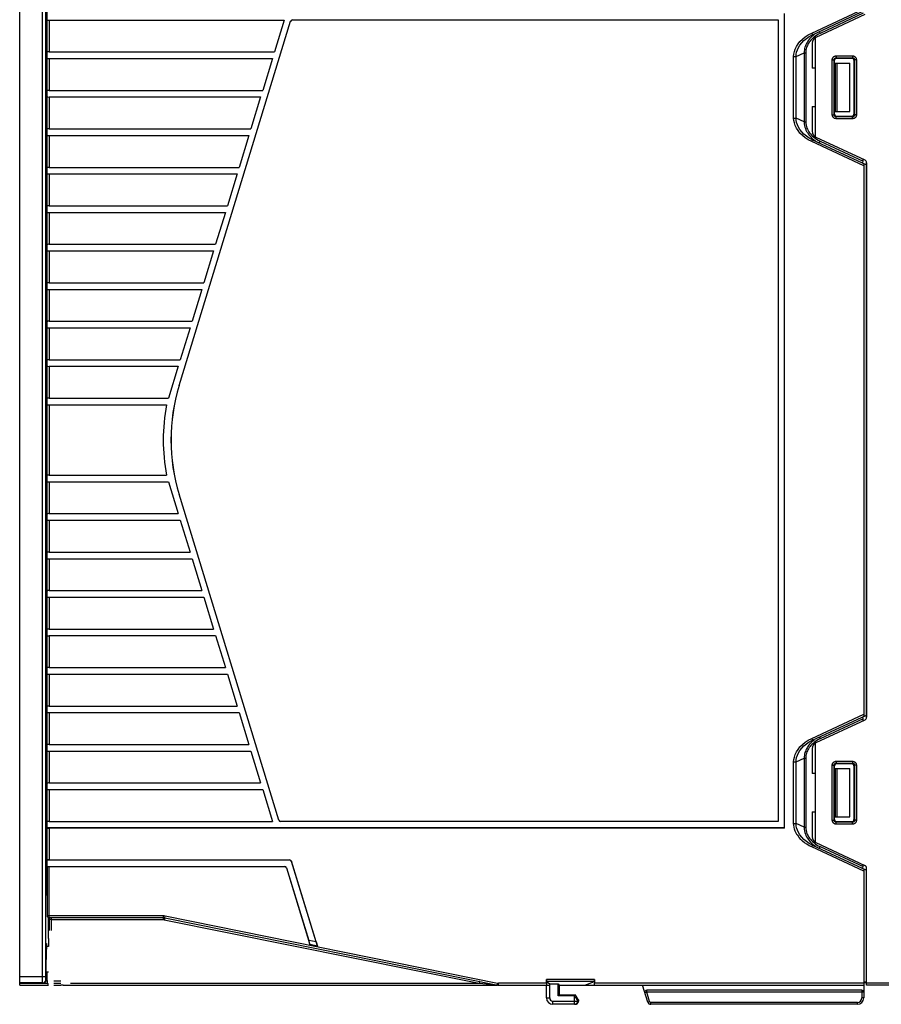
# Model space of a CAD drawing. Header units: millimetres. Extents: x 674 to 3111, y -226 to 595.
# Tile 40 of 47: x 2439 to 2574, y 190 to 343. Entities that reach past the tile are written whole.
import ezdxf

# ---------------------------------------------------------------- set-up
doc = ezdxf.new("R2010")
doc.units = ezdxf.units.MM
doc.header["$LTSCALE"] = 30.734
doc.layers.get('0').update_dxf_attribs({"linetype": 'CONTINUOUS'})
doc.layers.add('3_ALL_AXES', color=7, linetype='CONTINUOUS')

msp = doc.modelspace()

# ---------------------------------------------------------------- linework, layer by layer
at = {"linetype": 'Continuous'}
for p, q in [((2439.37, 192.99), (2439.37, 362.65)), ((2442.93, 193.91), (2442.93, 361.34)), ((2443.43, 193.95), (2443.43, 361.34)), ((2443.67, 211.15), (2443.67, 350.15)), ((2558.57, 217.15), (2558.57, 344.15)), ((2558.59, 217.14), (2558.59, 344.17)), ((2562.8, 341.11), (2570.92, 344.9)), ((2562.92, 340.84), (2571.32, 344.76)), ((2571.08, 343.98), (2563.45, 340.42)), ((2570.82, 344.19), (2564.1, 341.06)), ((2443.97, 343.14), (2443.97, 338.17)), ((2443.97, 343.14), (2480.59, 343.14)), ((2464.21, 286.13), (2481.58, 342.94)), ((2480.59, 343.14), (2479.07, 338.17)), ((2481.57, 342.94), (2481.58, 342.94)), ((2481.86, 343.15), (2481.86, 343.15)), ((2481.86, 343.15), (2557.56, 343.15)), ((2557.56, 343.15), (2557.57, 343.15)), ((2557.56, 343.15), (2557.56, 218.16)), ((2562.8, 341.11), (2562.92, 340.84)), ((2563.22, 340.89), (2563.01, 340.73)), ((2563.98, 341.33), (2564.1, 341.06)), ((2562.87, 339.52), (2562.87, 335.65)), ((2563.19, 340.5), (2563.01, 340.34)), ((2563.4, 340.65), (2563.19, 340.5)), ((2563.37, 340.38), (2563.37, 324.92)), ((2563.61, 340.79), (2563.4, 340.65)), ((2443.97, 338.17), (2479.07, 338.17)), ((2560.36, 337.46), (2561.63, 338.05)), ((2561.63, 338.05), (2561.63, 327.26)), ((2561.63, 338.05), (2561.87, 338.05)), ((2561.87, 338.05), (2561.87, 327.26)), ((2443.97, 337.14), (2443.97, 332.17)), ((2443.97, 337.14), (2478.76, 337.14)), ((2478.76, 337.14), (2477.24, 332.17)), ((2559.98, 327.85), (2559.98, 337.46)), ((2559.98, 337.46), (2560.36, 337.46)), ((2560.36, 327.85), (2560.36, 337.46)), ((2566.02, 328.35), (2566.02, 336.96)), ((2566.02, 336.96), (2566.32, 336.96)), ((2566.32, 328.35), (2566.32, 336.96)), ((2566.37, 336.86), (2566.32, 336.96)), ((2566.37, 328.45), (2566.37, 336.86)), ((2566.47, 336.4), (2566.47, 328.9)), ((2566.47, 336.4), (2568.77, 336.4)), ((2566.62, 337.56), (2566.62, 337.26)), ((2566.62, 337.56), (2569.17, 337.56)), ((2566.67, 337.16), (2566.62, 337.26)), ((2566.62, 337.26), (2569.17, 337.26)), ((2569.07, 337.16), (2566.67, 337.16)), ((2566.77, 328.9), (2566.77, 336.4)), ((2568.77, 328.9), (2568.77, 336.4)), ((2569.17, 337.26), (2569.07, 337.16)), ((2569.17, 337.56), (2569.17, 337.26)), ((2569.47, 336.96), (2569.37, 336.86)), ((2569.37, 336.86), (2569.37, 328.45)), ((2569.47, 336.96), (2569.47, 328.35)), ((2569.77, 336.96), (2569.47, 336.96)), ((2569.77, 336.96), (2569.77, 328.35)), ((2563.37, 335.65), (2562.87, 335.65)), ((2443.97, 332.17), (2477.24, 332.17)), ((2443.97, 331.14), (2443.97, 326.17)), ((2443.97, 331.14), (2476.92, 331.14)), ((2476.92, 331.14), (2475.4, 326.17)), ((2562.87, 329.65), (2562.87, 325.79)), ((2562.87, 329.65), (2563.37, 329.65)), ((2566.47, 328.9), (2568.77, 328.9)), ((2559.98, 327.85), (2560.36, 327.85)), ((2561.63, 327.26), (2560.36, 327.85)), ((2561.63, 327.26), (2561.87, 327.26)), ((2566.02, 328.35), (2566.32, 328.35)), ((2566.32, 328.35), (2566.37, 328.45)), ((2566.62, 328.05), (2566.67, 328.15)), ((2566.62, 327.75), (2566.62, 328.05)), ((2569.17, 328.05), (2566.62, 328.05)), ((2569.17, 327.75), (2566.62, 327.75)), ((2566.67, 328.15), (2569.07, 328.15)), ((2569.17, 328.05), (2569.07, 328.15)), ((2569.17, 327.75), (2569.17, 328.05)), ((2569.47, 328.35), (2569.37, 328.45)), ((2569.77, 328.35), (2569.47, 328.35)), ((2443.97, 326.17), (2475.4, 326.17)), ((2443.97, 325.14), (2443.97, 320.17)), ((2443.97, 325.14), (2475.09, 325.14)), ((2475.09, 325.14), (2473.57, 320.17)), ((2562.8, 324.2), (2562.92, 324.46)), ((2570.92, 320.41), (2562.8, 324.2)), ((2562.92, 324.46), (2571.32, 320.55)), ((2562.94, 325.03), (2563.13, 324.87)), ((2562.94, 324.64), (2563.16, 324.46)), ((2563.13, 324.87), (2563.34, 324.7)), ((2563.16, 324.46), (2563.41, 324.29)), ((2563.34, 324.7), (2563.57, 324.54)), ((2563.45, 324.88), (2571.08, 321.32)), ((2563.98, 323.97), (2564.1, 324.25)), ((2564.1, 324.25), (2570.82, 321.11)), ((2570.82, 321.11), (2570.82, 321.45)), ((2571.32, 234.22), (2571.32, 321.08)), ((2443.97, 320.17), (2473.57, 320.17)), ((2570.92, 320.74), (2570.92, 234.57)), ((2571.37, 320.87), (2571.37, 234.44)), ((2443.97, 319.14), (2443.97, 314.17)), ((2443.97, 319.14), (2473.25, 319.14)), ((2473.25, 319.14), (2471.73, 314.17)), ((2443.97, 314.17), (2471.73, 314.17)), ((2443.97, 313.14), (2443.97, 308.17)), ((2443.97, 313.14), (2471.42, 313.14)), ((2471.42, 313.14), (2469.9, 308.17)), ((2571.32, 311.35), (2571.37, 311.35)), ((2571.32, 310.25), (2571.37, 310.25)), ((2571.32, 308.75), (2571.37, 308.75)), ((2443.97, 308.17), (2469.9, 308.17)), ((2443.97, 307.14), (2443.97, 302.17)), ((2443.97, 307.14), (2469.58, 307.14)), ((2469.58, 307.14), (2468.07, 302.17)), ((2571.32, 307.65), (2571.37, 307.65)), ((2571.32, 302.55), (2571.37, 302.55)), ((2443.97, 302.17), (2468.07, 302.17)), ((2443.97, 301.14), (2443.97, 296.17)), ((2443.97, 301.14), (2467.75, 301.14)), ((2467.75, 301.14), (2466.23, 296.17)), ((2443.97, 296.17), (2466.23, 296.17)), ((2443.97, 295.14), (2443.97, 290.17)), ((2443.97, 295.14), (2465.92, 295.14)), ((2465.92, 295.14), (2464.4, 290.17)), ((2443.97, 290.17), (2464.4, 290.17)), ((2443.97, 289.14), (2443.97, 284.17)), ((2443.97, 289.14), (2464.08, 289.14)), ((2464.08, 289.14), (2462.56, 284.17)), ((2464.21, 286.13), (2464.21, 286.13)), ((2443.97, 284.17), (2462.56, 284.17)), ((2443.97, 283.14), (2443.97, 272.17)), ((2443.97, 283.14), (2462.25, 283.14)), ((2443.97, 272.17), (2462.25, 272.17)), ((2443.97, 271.14), (2443.97, 266.17)), ((2443.97, 271.14), (2462.56, 271.14)), ((2462.56, 271.14), (2464.08, 266.17)), ((2479.75, 218.37), (2464.21, 269.18)), ((2464.21, 269.18), (2464.21, 269.18)), ((2443.97, 266.17), (2464.08, 266.17)), ((2443.97, 265.14), (2443.97, 260.17)), ((2443.97, 265.14), (2464.4, 265.14)), ((2464.4, 265.14), (2465.92, 260.17)), ((2443.97, 260.17), (2465.92, 260.17)), ((2443.97, 259.14), (2443.97, 254.17)), ((2443.97, 259.14), (2466.23, 259.14)), ((2466.23, 259.14), (2467.75, 254.17)), ((2443.97, 254.17), (2467.75, 254.17)), ((2443.97, 253.14), (2443.97, 248.17)), ((2443.97, 253.14), (2468.07, 253.14)), ((2468.07, 253.14), (2469.59, 248.17)), ((2571.32, 249.76), (2571.37, 249.76)), ((2443.97, 248.17), (2469.59, 248.17)), ((2443.97, 247.14), (2443.97, 242.17)), ((2443.97, 247.14), (2469.9, 247.14)), ((2469.9, 247.14), (2471.42, 242.17)), ((2571.32, 243.35), (2571.37, 243.35)), ((2443.97, 242.17), (2471.42, 242.17)), ((2443.97, 241.14), (2443.97, 236.17)), ((2443.97, 241.14), (2471.74, 241.14)), ((2471.74, 241.14), (2473.26, 236.17)), ((2571.32, 242.25), (2571.37, 242.25)), ((2571.32, 240.75), (2571.37, 240.75)), ((2571.32, 239.65), (2571.37, 239.65)), ((2443.97, 236.17), (2473.26, 236.17)), ((2443.97, 235.14), (2443.97, 230.17)), ((2443.97, 235.14), (2473.57, 235.14)), ((2473.57, 235.14), (2475.09, 230.17)), ((2562.8, 231.11), (2570.92, 234.9)), ((2562.93, 230.84), (2571.32, 234.76)), ((2571.08, 233.98), (2563.45, 230.42)), ((2570.82, 234.19), (2564.1, 231.06)), ((2570.82, 233.86), (2570.82, 234.19)), ((2562.8, 231.11), (2562.93, 230.84)), ((2563.22, 230.89), (2563.01, 230.73)), ((2563.19, 230.5), (2563.01, 230.34)), ((2563.4, 230.65), (2563.19, 230.5)), ((2563.37, 230.38), (2563.37, 214.92)), ((2563.61, 230.79), (2563.4, 230.65)), ((2563.98, 231.33), (2564.1, 231.06)), ((2443.97, 230.17), (2475.09, 230.17)), ((2443.97, 229.14), (2443.97, 224.17)), ((2443.97, 229.14), (2475.41, 229.14)), ((2475.41, 229.14), (2476.92, 224.17)), ((2562.87, 229.52), (2562.87, 225.65)), ((2559.98, 227.46), (2560.36, 227.46)), ((2559.98, 217.85), (2559.98, 227.46)), ((2560.36, 227.46), (2561.63, 228.05)), ((2560.36, 217.85), (2560.36, 227.46)), ((2561.63, 228.05), (2561.87, 228.05)), ((2561.63, 228.05), (2561.63, 217.26)), ((2561.87, 228.05), (2561.87, 217.26)), ((2566.62, 227.56), (2569.17, 227.56)), ((2566.62, 227.56), (2566.62, 227.26)), ((2566.62, 227.26), (2569.17, 227.26)), ((2566.67, 227.16), (2566.62, 227.26)), ((2569.17, 227.26), (2569.07, 227.16)), ((2569.17, 227.56), (2569.17, 227.26)), ((2566.02, 226.96), (2566.32, 226.96)), ((2566.02, 218.35), (2566.02, 226.96)), ((2566.37, 226.86), (2566.32, 226.96)), ((2566.32, 218.35), (2566.32, 226.96)), ((2566.37, 218.45), (2566.37, 226.86)), ((2566.47, 226.4), (2568.77, 226.4)), ((2566.47, 226.4), (2566.47, 218.9)), ((2569.07, 227.16), (2566.67, 227.16)), ((2566.77, 218.9), (2566.77, 226.4)), ((2568.77, 218.9), (2568.77, 226.4)), ((2569.47, 226.96), (2569.37, 226.86)), ((2569.37, 226.86), (2569.37, 218.45)), ((2569.77, 226.96), (2569.47, 226.96)), ((2569.47, 226.96), (2569.47, 218.35)), ((2569.77, 226.96), (2569.77, 218.35)), ((2443.97, 224.17), (2476.92, 224.17)), ((2563.37, 225.65), (2562.87, 225.65)), ((2443.97, 223.14), (2443.97, 218.17)), ((2443.97, 223.14), (2477.24, 223.14)), ((2477.24, 223.14), (2478.76, 218.17)), ((2562.87, 219.65), (2563.37, 219.65)), ((2562.87, 219.65), (2562.87, 215.79)), ((2443.97, 218.17), (2478.76, 218.17)), ((2479.74, 218.37), (2479.75, 218.37)), ((2480.03, 218.15), (2480.03, 218.16)), ((2557.56, 218.16), (2480.03, 218.16)), ((2557.56, 218.16), (2557.57, 218.15)), ((2566.02, 218.35), (2566.32, 218.35)), ((2566.32, 218.35), (2566.37, 218.45)), ((2566.47, 218.9), (2568.77, 218.9)), ((2566.62, 218.05), (2566.67, 218.15)), ((2569.17, 218.05), (2566.62, 218.05)), ((2566.62, 217.75), (2566.62, 218.05)), ((2566.67, 218.15), (2569.07, 218.15)), ((2569.17, 218.05), (2569.07, 218.15)), ((2569.17, 217.75), (2569.17, 218.05)), ((2569.47, 218.35), (2569.37, 218.45)), ((2569.77, 218.35), (2569.47, 218.35)), ((2558.57, 217.15), (2443.67, 217.15)), ((2443.97, 217.14), (2443.97, 212.17)), ((2558.59, 217.14), (2443.97, 217.14)), ((2558.59, 217.14), (2558.57, 217.15)), ((2559.98, 217.85), (2560.36, 217.85)), ((2561.63, 217.26), (2560.36, 217.85)), ((2561.63, 217.26), (2561.87, 217.26)), ((2569.17, 217.75), (2566.62, 217.75)), ((2560.62, 216.05), (2560.56, 216.05)), ((2560.85, 215.65), (2560.62, 216.05)), ((2562.94, 215.03), (2563.13, 214.87)), ((2562.8, 214.2), (2562.93, 214.46)), ((2570.92, 210.41), (2562.8, 214.2)), ((2562.93, 214.46), (2571.32, 210.55)), ((2562.94, 214.64), (2563.16, 214.46)), ((2563.13, 214.87), (2563.34, 214.7)), ((2563.16, 214.46), (2563.41, 214.29)), ((2563.34, 214.7), (2563.57, 214.54)), ((2563.45, 214.88), (2571.08, 211.32)), ((2563.98, 213.97), (2564.1, 214.25)), ((2564.1, 214.25), (2570.82, 211.12)), ((2481.42, 212.15), (2443.67, 212.15)), ((2443.97, 212.17), (2481.42, 212.17)), ((2481.42, 212.17), (2481.42, 212.15)), ((2481.72, 211.95), (2481.71, 211.94)), ((2485.55, 199.39), (2481.71, 211.94)), ((2485.76, 198.74), (2481.72, 211.95)), ((2443.65, 211.55), (2443.65, 211.63)), ((2443.65, 211.46), (2443.65, 211.55)), ((2443.67, 211.15), (2443.67, 203.45)), ((2443.67, 211.15), (2480.68, 211.15)), ((2443.97, 203.15), (2443.97, 211.14)), ((2443.97, 211.14), (2480.68, 211.14)), ((2480.68, 211.15), (2480.68, 211.14)), ((2480.95, 210.94), (2484.61, 198.97)), ((2480.97, 210.94), (2480.95, 210.94)), ((2480.97, 210.94), (2484.43, 199.62)), ((2570.82, 211.12), (2570.82, 211.45)), ((2570.92, 210.74), (2570.92, 190.65)), ((2571.32, 193.05), (2571.32, 211.08)), ((2571.37, 192.65), (2571.37, 210.87)), ((2443.63, 207.64), (2443.63, 210.27)), ((2443.67, 210.27), (2443.63, 210.27)), ((2443.67, 207.64), (2443.63, 207.64)), ((2571.32, 207.55), (2571.37, 207.55)), ((2461.77, 203.45), (2443.67, 203.45)), ((2443.86, 199.93), (2443.84, 203.19)), ((2443.96, 202.95), (2443.96, 202.88)), ((2443.96, 202.88), (2443.97, 201.15)), ((2461.77, 203.15), (2443.97, 203.15)), ((2444.26, 202.87), (2444.27, 201.15)), ((2444.26, 202.87), (2461.77, 202.87)), ((2461.77, 202.87), (2461.77, 203.45)), ((2461.92, 202.93), (2461.91, 202.85)), ((2461.91, 202.85), (2511, 192.94)), ((2461.94, 202.99), (2461.92, 202.93)), ((2461.97, 203.13), (2462.03, 203.43)), ((2461.97, 203.13), (2513.87, 192.65)), ((2462.03, 203.43), (2513.83, 192.97)), ((2443.87, 200.02), (2443.86, 200)), ((2443.86, 199.93), (2443.86, 199.79)), ((2443.87, 199.62), (2443.86, 199.59)), ((2485.55, 199.39), (2484.43, 199.62)), ((2484.61, 198.97), (2484.43, 199.62)), ((2485.76, 198.74), (2484.61, 198.97)), ((2485.55, 199.39), (2485.76, 198.74)), ((2443.51, 193.45), (2443.51, 196.65)), ((2571.37, 195.25), (2571.32, 195.25)), ((2439.37, 193.99), (2443.43, 193.99)), ((2442.93, 193.53), (2442.93, 193.65)), ((2443.43, 193.76), (2443.43, 193.82)), ((2443.51, 193.45), (2443.44, 193.49)), ((2443.64, 193.38), (2443.64, 194.65)), ((2528.97, 193.53), (2521.47, 193.53)), ((2521.47, 192.95), (2521.47, 193.53)), ((2528.97, 193.53), (2528.97, 192.95)), ((2571.37, 194.25), (2571.32, 194.25)), ((2442.94, 192.99), (2439.37, 192.99)), ((2439.37, 192.65), (2439.37, 192.96)), ((2439.37, 192.96), (2442.99, 192.96)), ((2439.38, 192.89), (2439.37, 192.88)), ((2443.65, 192.88), (2439.37, 192.88)), ((2439.37, 192.65), (2443.87, 192.65)), ((2442.99, 192.96), (2442.94, 192.99)), ((2443.64, 193.38), (2443.51, 193.38)), ((2443.87, 192.76), (2443.65, 192.88)), ((2444.67, 192.94), (2445.77, 192.94)), ((2444.67, 192.65), (2445.77, 192.65)), ((2446.14, 192.65), (2513.77, 192.65)), ((2447.28, 192.94), (2511, 192.94)), ((2511, 192.94), (2513.71, 192.67)), ((2513.83, 192.97), (2513.77, 192.67)), ((2513.87, 192.65), (2513.87, 192.65)), ((2513.92, 192.65), (2521.97, 192.65)), ((2521.47, 192.95), (2513.97, 192.95)), ((2513.97, 192.65), (2513.97, 192.95)), ((2521.47, 190.65), (2521.47, 192.65)), ((2528.94, 193.23), (2521.48, 193.23)), ((2521.48, 193.23), (2521.97, 192.86)), ((2521.97, 192.86), (2523.31, 192.86)), ((2521.97, 190.65), (2521.97, 192.86)), ((2523.31, 192.86), (2523.47, 192.65)), ((2523.31, 191), (2523.31, 192.86)), ((2523.47, 192.65), (2570.92, 192.65)), ((2523.47, 192.65), (2523.47, 191.15)), ((2527.47, 192.65), (2528.94, 193.23)), ((2570.92, 192.95), (2528.97, 192.95)), ((2537.26, 190.01), (2536.45, 192.65)), ((2570.92, 193.15), (2571.32, 193.15)), ((2570.92, 193.05), (2571.32, 193.05)), ((2577.96, 192.95), (2571.37, 192.95)), ((2577.97, 192.65), (2571.37, 192.65)), ((2521.47, 190.65), (2521.97, 190.65)), ((2523.47, 191.15), (2523.31, 191)), ((2525.81, 191), (2523.31, 191)), ((2523.47, 191.15), (2525.97, 191.15)), ((2525.81, 191), (2525.97, 191.15)), ((2525.83, 190.98), (2525.81, 191)), ((2525.83, 189.65), (2525.83, 190.98)), ((2536.82, 191.47), (2537.1, 191.55)), ((2570.62, 191.85), (2537.1, 191.85)), ((2537.1, 191.55), (2537.1, 191.85)), ((2570.92, 191.55), (2537.1, 191.55)), ((2537.55, 190.1), (2537.1, 191.55)), ((2570.62, 191.85), (2570.62, 190.65)), ((2570.92, 190.65), (2570.62, 190.65)), ((2522.47, 190.15), (2526.45, 190.15)), ((2522.47, 189.65), (2522.47, 190.15)), ((2525.95, 189.65), (2522.47, 189.65)), ((2526.33, 190.21), (2526.45, 190.34)), ((2526.33, 190.15), (2526.33, 190.21)), ((2526.45, 190.34), (2526.45, 190.35)), ((2526.45, 190.34), (2526.45, 190.15)), ((2537.26, 190.01), (2537.55, 190.1)), ((2569.92, 189.95), (2537.74, 189.95)), ((2537.74, 189.65), (2537.74, 189.95)), ((2569.92, 189.65), (2537.74, 189.65)), ((2569.92, 189.65), (2569.92, 189.95))]:
    msp.add_line(p, q, dxfattribs=at)
for points in [[(2559.98, 337.46), (2560.01, 337.83), (2560.1, 338.21), (2560.23, 338.61), (2560.42, 339.01), (2560.67, 339.41), (2560.98, 339.8), (2561.35, 340.18), (2561.78, 340.53), (2562.27, 340.84), (2562.8, 341.11)], [(2564.1, 341.06), (2563.85, 340.93), (2563.61, 340.79)], [(2560.36, 337.46), (2560.39, 337.8), (2560.46, 338.15), (2560.58, 338.51), (2560.75, 338.88), (2560.98, 339.24), (2561.26, 339.6), (2561.59, 339.95), (2561.98, 340.27), (2562.42, 340.58), (2562.92, 340.84)], [(2563.01, 340.73), (2562.81, 340.56), (2562.64, 340.38), (2562.47, 340.2), (2562.33, 340.02), (2562.2, 339.84), (2562.08, 339.65), (2561.98, 339.47), (2561.89, 339.29), (2561.82, 339.1), (2561.75, 338.92), (2561.7, 338.72), (2561.66, 338.51), (2561.64, 338.29), (2561.63, 338.05)], [(2562.55, 339.85), (2562.42, 339.68), (2562.31, 339.51), (2562.22, 339.34), (2562.13, 339.17), (2562.06, 339.01), (2562, 338.84), (2561.95, 338.66), (2561.91, 338.47), (2561.88, 338.26), (2561.87, 338.05)], [(2563.01, 340.34), (2562.84, 340.18), (2562.69, 340.02), (2562.55, 339.85)], [(2566.02, 336.96), (2566.02, 336.99), (2566.02, 337.03), (2566.03, 337.08), (2566.04, 337.12), (2566.06, 337.16), (2566.07, 337.21), (2566.1, 337.26), (2566.13, 337.3), (2566.16, 337.35), (2566.2, 337.39), (2566.25, 337.43), (2566.29, 337.46), (2566.34, 337.49), (2566.4, 337.51), (2566.45, 337.53), (2566.51, 337.55), (2566.56, 337.55), (2566.62, 337.56)], [(2566.32, 336.96), (2566.32, 336.98), (2566.32, 337), (2566.32, 337.02), (2566.33, 337.04), (2566.34, 337.06), (2566.35, 337.08), (2566.36, 337.11), (2566.37, 337.13), (2566.39, 337.15), (2566.41, 337.17), (2566.43, 337.19), (2566.46, 337.21), (2566.48, 337.22), (2566.51, 337.24), (2566.53, 337.25), (2566.56, 337.25), (2566.59, 337.26), (2566.62, 337.26)], [(2569.17, 337.56), (2569.21, 337.55), (2569.25, 337.55), (2569.29, 337.54), (2569.33, 337.54), (2569.36, 337.53), (2569.4, 337.51), (2569.44, 337.49), (2569.48, 337.47), (2569.51, 337.45), (2569.55, 337.42), (2569.59, 337.39), (2569.62, 337.36), (2569.65, 337.31), (2569.68, 337.27), (2569.71, 337.22), (2569.73, 337.17), (2569.75, 337.12), (2569.76, 337.06), (2569.77, 337.01), (2569.77, 336.96)], [(2569.17, 337.26), (2569.19, 337.26), (2569.21, 337.25), (2569.23, 337.25), (2569.25, 337.25), (2569.27, 337.24), (2569.29, 337.23), (2569.31, 337.23), (2569.32, 337.22), (2569.34, 337.2), (2569.36, 337.19), (2569.38, 337.18), (2569.4, 337.16), (2569.41, 337.14), (2569.43, 337.11), (2569.44, 337.09), (2569.45, 337.06), (2569.46, 337.04), (2569.47, 337.01), (2569.47, 336.98), (2569.47, 336.96)], [(2562.8, 324.2), (2562.27, 324.47), (2561.78, 324.78), (2561.35, 325.13), (2560.98, 325.51), (2560.67, 325.9), (2560.42, 326.3), (2560.23, 326.7), (2560.1, 327.09), (2560.01, 327.48), (2559.98, 327.85)], [(2562.92, 324.46), (2562.42, 324.73), (2561.98, 325.03), (2561.59, 325.36), (2561.26, 325.71), (2560.98, 326.07), (2560.75, 326.43), (2560.58, 326.8), (2560.46, 327.16), (2560.39, 327.51), (2560.36, 327.85)], [(2561.63, 327.26), (2561.64, 326.98), (2561.68, 326.7), (2561.74, 326.45), (2561.82, 326.21), (2561.91, 325.98), (2562.01, 325.77), (2562.13, 325.58), (2562.25, 325.38), (2562.4, 325.2), (2562.56, 325.01), (2562.74, 324.82), (2562.94, 324.64)], [(2561.87, 327.26), (2561.89, 327), (2561.92, 326.76), (2561.98, 326.52), (2562.06, 326.3), (2562.15, 326.1), (2562.25, 325.91), (2562.36, 325.73), (2562.48, 325.55), (2562.62, 325.38)], [(2566.62, 327.75), (2566.58, 327.75), (2566.54, 327.76), (2566.5, 327.76), (2566.46, 327.77), (2566.43, 327.78), (2566.39, 327.8), (2566.35, 327.81), (2566.32, 327.83), (2566.28, 327.86), (2566.24, 327.88), (2566.21, 327.92), (2566.17, 327.95), (2566.14, 327.99), (2566.11, 328.04), (2566.08, 328.09), (2566.06, 328.14), (2566.04, 328.19), (2566.03, 328.24), (2566.02, 328.3), (2566.02, 328.35)], [(2566.62, 328.05), (2566.6, 328.05), (2566.58, 328.05), (2566.56, 328.06), (2566.54, 328.06), (2566.52, 328.07), (2566.5, 328.07), (2566.49, 328.08), (2566.47, 328.09), (2566.45, 328.1), (2566.43, 328.12), (2566.41, 328.13), (2566.39, 328.15), (2566.38, 328.17), (2566.36, 328.19), (2566.35, 328.22), (2566.34, 328.24), (2566.33, 328.27), (2566.32, 328.3), (2566.32, 328.32), (2566.32, 328.35)], [(2569.47, 328.35), (2569.47, 328.33), (2569.47, 328.31), (2569.47, 328.29), (2569.46, 328.27), (2569.46, 328.25), (2569.45, 328.24), (2569.44, 328.22), (2569.43, 328.2), (2569.42, 328.18), (2569.41, 328.16), (2569.39, 328.14), (2569.37, 328.13), (2569.35, 328.11), (2569.33, 328.09), (2569.31, 328.08), (2569.28, 328.07), (2569.25, 328.06), (2569.23, 328.06), (2569.2, 328.05), (2569.17, 328.05)], [(2569.77, 328.35), (2569.77, 328.31), (2569.77, 328.27), (2569.76, 328.23), (2569.75, 328.2), (2569.74, 328.16), (2569.73, 328.12), (2569.71, 328.09), (2569.69, 328.05), (2569.67, 328.01), (2569.64, 327.97), (2569.61, 327.94), (2569.57, 327.9), (2569.53, 327.87), (2569.49, 327.84), (2569.44, 327.81), (2569.39, 327.79), (2569.33, 327.77), (2569.28, 327.76), (2569.23, 327.75), (2569.17, 327.75)], [(2562.62, 325.38), (2562.77, 325.2), (2562.94, 325.03)], [(2563.57, 324.54), (2563.83, 324.39), (2564.1, 324.25)], [(2559.98, 227.46), (2560.01, 227.83), (2560.1, 228.21), (2560.23, 228.61), (2560.42, 229.01), (2560.67, 229.41), (2560.98, 229.8), (2561.35, 230.18), (2561.79, 230.53), (2562.27, 230.84), (2562.8, 231.11)], [(2560.36, 227.46), (2560.39, 227.8), (2560.46, 228.15), (2560.58, 228.51), (2560.75, 228.88), (2560.98, 229.24), (2561.26, 229.6), (2561.59, 229.95), (2561.98, 230.27), (2562.43, 230.58), (2562.93, 230.84)], [(2563.01, 230.73), (2562.81, 230.56), (2562.64, 230.38), (2562.47, 230.2), (2562.33, 230.02), (2562.2, 229.84), (2562.08, 229.65), (2561.98, 229.47), (2561.89, 229.29), (2561.82, 229.1), (2561.75, 228.92), (2561.7, 228.72), (2561.66, 228.51), (2561.64, 228.29), (2561.63, 228.05)], [(2563.01, 230.34), (2562.84, 230.18), (2562.69, 230.02), (2562.55, 229.85)], [(2564.1, 231.06), (2563.85, 230.93), (2563.61, 230.79)], [(2562.55, 229.85), (2562.42, 229.68), (2562.31, 229.51), (2562.22, 229.34), (2562.13, 229.17), (2562.06, 229.01), (2562, 228.84), (2561.95, 228.66), (2561.91, 228.47), (2561.88, 228.26), (2561.87, 228.05)], [(2566.02, 226.96), (2566.02, 226.99), (2566.02, 227.03), (2566.03, 227.08), (2566.04, 227.12), (2566.06, 227.16), (2566.07, 227.21), (2566.1, 227.26), (2566.13, 227.3), (2566.16, 227.35), (2566.2, 227.39), (2566.25, 227.43), (2566.29, 227.46), (2566.34, 227.49), (2566.4, 227.51), (2566.45, 227.53), (2566.51, 227.55), (2566.56, 227.55), (2566.62, 227.56)], [(2566.32, 226.96), (2566.32, 226.98), (2566.32, 227), (2566.32, 227.02), (2566.33, 227.04), (2566.34, 227.06), (2566.35, 227.08), (2566.36, 227.11), (2566.37, 227.13), (2566.39, 227.15), (2566.41, 227.17), (2566.43, 227.19), (2566.46, 227.21), (2566.48, 227.22), (2566.51, 227.24), (2566.53, 227.25), (2566.56, 227.25), (2566.59, 227.26), (2566.62, 227.26)], [(2569.17, 227.56), (2569.21, 227.55), (2569.25, 227.55), (2569.29, 227.54), (2569.33, 227.54), (2569.36, 227.53), (2569.4, 227.51), (2569.44, 227.49), (2569.48, 227.47), (2569.51, 227.45), (2569.55, 227.42), (2569.59, 227.39), (2569.62, 227.36), (2569.65, 227.31), (2569.68, 227.27), (2569.71, 227.22), (2569.73, 227.17), (2569.75, 227.12), (2569.76, 227.06), (2569.77, 227.01), (2569.77, 226.96)], [(2569.17, 227.26), (2569.19, 227.26), (2569.21, 227.25), (2569.23, 227.25), (2569.25, 227.25), (2569.27, 227.24), (2569.29, 227.23), (2569.31, 227.23), (2569.32, 227.22), (2569.34, 227.2), (2569.36, 227.19), (2569.38, 227.18), (2569.4, 227.16), (2569.41, 227.14), (2569.43, 227.11), (2569.44, 227.09), (2569.45, 227.06), (2569.46, 227.04), (2569.47, 227.01), (2569.47, 226.98), (2569.47, 226.96)], [(2566.62, 217.75), (2566.58, 217.75), (2566.54, 217.76), (2566.5, 217.76), (2566.46, 217.77), (2566.43, 217.78), (2566.39, 217.8), (2566.35, 217.81), (2566.32, 217.83), (2566.28, 217.86), (2566.24, 217.88), (2566.21, 217.92), (2566.17, 217.95), (2566.14, 217.99), (2566.11, 218.04), (2566.08, 218.09), (2566.06, 218.14), (2566.04, 218.19), (2566.03, 218.24), (2566.02, 218.3), (2566.02, 218.35)], [(2566.62, 218.05), (2566.6, 218.05), (2566.58, 218.05), (2566.56, 218.06), (2566.54, 218.06), (2566.52, 218.07), (2566.5, 218.07), (2566.49, 218.08), (2566.47, 218.09), (2566.45, 218.1), (2566.43, 218.12), (2566.41, 218.13), (2566.39, 218.15), (2566.38, 218.17), (2566.36, 218.19), (2566.35, 218.22), (2566.34, 218.24), (2566.33, 218.27), (2566.32, 218.3), (2566.32, 218.32), (2566.32, 218.35)], [(2569.47, 218.35), (2569.47, 218.33), (2569.47, 218.31), (2569.47, 218.29), (2569.46, 218.27), (2569.46, 218.25), (2569.45, 218.24), (2569.44, 218.22), (2569.43, 218.2), (2569.42, 218.18), (2569.41, 218.16), (2569.39, 218.14), (2569.37, 218.13), (2569.35, 218.11), (2569.33, 218.09), (2569.31, 218.08), (2569.28, 218.07), (2569.25, 218.06), (2569.23, 218.06), (2569.2, 218.05), (2569.17, 218.05)], [(2569.77, 218.35), (2569.77, 218.31), (2569.77, 218.27), (2569.76, 218.23), (2569.75, 218.2), (2569.74, 218.16), (2569.73, 218.12), (2569.71, 218.09), (2569.69, 218.05), (2569.67, 218.01), (2569.64, 217.97), (2569.61, 217.94), (2569.57, 217.9), (2569.53, 217.87), (2569.49, 217.84), (2569.44, 217.81), (2569.39, 217.79), (2569.33, 217.77), (2569.28, 217.76), (2569.23, 217.75), (2569.17, 217.75)], [(2560.56, 216.05), (2560.39, 216.36), (2560.24, 216.67), (2560.13, 216.97), (2560.05, 217.27), (2560, 217.57), (2559.98, 217.85)], [(2562.93, 214.46), (2562.43, 214.73), (2561.98, 215.03), (2561.59, 215.36), (2561.26, 215.71), (2560.98, 216.07), (2560.75, 216.43), (2560.58, 216.8), (2560.46, 217.16), (2560.39, 217.51), (2560.36, 217.85)], [(2561.63, 217.26), (2561.64, 216.98), (2561.68, 216.7), (2561.74, 216.45), (2561.82, 216.21), (2561.91, 215.98), (2562.01, 215.77), (2562.13, 215.58), (2562.26, 215.38), (2562.4, 215.19), (2562.56, 215.01), (2562.74, 214.82), (2562.94, 214.64)], [(2561.87, 217.26), (2561.89, 217), (2561.92, 216.76), (2561.98, 216.52), (2562.06, 216.3), (2562.15, 216.1), (2562.25, 215.91), (2562.36, 215.73), (2562.48, 215.55), (2562.62, 215.38)], [(2562.8, 214.2), (2562.41, 214.39), (2562.04, 214.61), (2561.7, 214.84), (2561.39, 215.1), (2561.1, 215.37), (2560.85, 215.65)], [(2562.62, 215.38), (2562.77, 215.2), (2562.94, 215.03)], [(2563.57, 214.54), (2563.83, 214.39), (2564.1, 214.25)], [(2443.63, 210.62), (2443.63, 210.77), (2443.63, 210.9), (2443.64, 211.01), (2443.64, 211.11), (2443.64, 211.2), (2443.64, 211.28), (2443.64, 211.34), (2443.65, 211.4), (2443.65, 211.46)], [(2443.63, 210.27), (2443.63, 210.45), (2443.63, 210.62)], [(2443.63, 207.08), (2443.63, 207.15), (2443.63, 207.21), (2443.63, 207.28), (2443.63, 207.35), (2443.63, 207.43), (2443.63, 207.5), (2443.63, 207.57), (2443.63, 207.64)], [(2443.65, 206.64), (2443.65, 206.64), (2443.65, 206.65), (2443.65, 206.66), (2443.65, 206.68), (2443.65, 206.7), (2443.64, 206.72), (2443.64, 206.75), (2443.64, 206.78), (2443.64, 206.82), (2443.64, 206.86), (2443.64, 206.91), (2443.64, 206.96), (2443.63, 207.02), (2443.63, 207.08)], [(2443.76, 203.24), (2443.71, 203.31), (2443.68, 203.38), (2443.67, 203.45)], [(2443.97, 203.15), (2443.9, 203.16), (2443.82, 203.19), (2443.76, 203.24)], [(2443.96, 203.16), (2443.96, 203.1), (2443.96, 203.05), (2443.96, 203), (2443.96, 202.95)], [(2444.26, 202.87), (2444.18, 202.87), (2444.11, 202.87), (2444.05, 202.87), (2444, 202.87), (2443.97, 202.88), (2443.96, 202.88)], [(2444.25, 203.15), (2444.25, 203.15), (2444.25, 203.15), (2444.25, 203.15), (2444.25, 203.15), (2444.25, 203.15), (2444.25, 203.14), (2444.25, 203.14), (2444.25, 203.13), (2444.25, 203.13), (2444.25, 203.12), (2444.26, 203.11), (2444.26, 203.1), (2444.26, 203.09), (2444.26, 203.07), (2444.26, 203.06), (2444.26, 203.04), (2444.26, 203.01), (2444.26, 202.99), (2444.26, 202.96), (2444.26, 202.93), (2444.26, 202.9), (2444.26, 202.87)], [(2461.77, 202.87), (2461.79, 202.87), (2461.82, 202.87), (2461.84, 202.86), (2461.86, 202.86), (2461.89, 202.86), (2461.91, 202.85)], [(2461.97, 203.13), (2461.97, 203.12), (2461.96, 203.1), (2461.95, 203.05), (2461.94, 202.99)], [(2443.86, 199.79), (2443.86, 199.72), (2443.86, 199.65), (2443.87, 198.65)], [(2442.93, 193.65), (2442.93, 193.77), (2442.93, 193.84), (2442.93, 193.91)], [(2442.94, 192.99), (2442.94, 193), (2442.94, 193.02), (2442.94, 193.04), (2442.94, 193.08), (2442.94, 193.12), (2442.94, 193.17), (2442.93, 193.22), (2442.93, 193.27), (2442.93, 193.32), (2442.93, 193.37), (2442.93, 193.42), (2442.93, 193.48), (2442.93, 193.53)], [(2442.94, 192.99), (2443.07, 193.01), (2443.19, 193.06), (2443.3, 193.13), (2443.38, 193.24), (2443.43, 193.36), (2443.44, 193.49)], [(2443.43, 193.82), (2443.43, 193.88), (2443.43, 193.91), (2443.43, 193.95)], [(2443.44, 193.49), (2443.44, 193.49), (2443.44, 193.5), (2443.44, 193.52), (2443.44, 193.53), (2443.44, 193.55), (2443.44, 193.58), (2443.43, 193.6), (2443.43, 193.63), (2443.43, 193.65), (2443.43, 193.68), (2443.43, 193.71), (2443.43, 193.73), (2443.43, 193.76)], [(2439.45, 192.96), (2439.44, 192.95), (2439.4, 192.91), (2439.38, 192.89)], [(2442.99, 192.96), (2443.08, 192.97), (2443.16, 192.98), (2443.23, 193.01), (2443.3, 193.05), (2443.36, 193.1), (2443.41, 193.16), (2443.45, 193.23), (2443.48, 193.3), (2443.5, 193.38), (2443.51, 193.45)], [(2511.06, 193.22), (2511.05, 193.21), (2511.05, 193.18), (2511.04, 193.14), (2511.03, 193.08), (2511.01, 193.01), (2511, 192.94)], [(2526.45, 190.35), (2526.44, 190.37), (2526.41, 190.41), (2526.38, 190.46), (2526.35, 190.53), (2526.31, 190.59), (2526.26, 190.67), (2526.21, 190.76), (2526.16, 190.85), (2526.1, 190.94), (2526.03, 191.04), (2525.97, 191.15)], [(2525.83, 189.65), (2525.92, 189.66), (2526.01, 189.69), (2526.1, 189.73), (2526.17, 189.8), (2526.24, 189.87), (2526.29, 189.96), (2526.32, 190.06), (2526.33, 190.15)], [(2525.95, 189.65), (2526.05, 189.66), (2526.14, 189.69), (2526.23, 189.74), (2526.3, 189.8)], [(2526.3, 189.8), (2526.37, 189.87), (2526.41, 189.96), (2526.44, 190.06), (2526.45, 190.15)]]:
    msp.add_lwpolyline(points, dxfattribs=at)
for centre, radius, start, end in [((2481.86, 342.85), 0.3, 90, 163.0018), ((2481.86, 342.85), 0.295, 90, 163.0018), ((2563.87, 339.52), 1, 115, 180), ((2563.87, 325.79), 1, 180, 245), ((2570.87, 320.87), 0.5, 0, 65), ((2491.94, 277.65), 29, 163.0018, 197.0018), ((2491.94, 277.65), 28.99, 163.0018, 197.0018), ((2491.74, 277.65), 30, 169.4685, 190.5354), ((2570.87, 234.44), 0.5, 295, 0), ((2563.87, 229.52), 1, 115, 180), ((2480.03, 218.45), 0.3, 197.0018, 270), ((2480.03, 218.45), 0.295, 197.0018, 270), ((2563.87, 215.79), 1, 180, 245), ((2481.42, 211.85), 0.316, 17, 90), ((2481.42, 211.85), 0.3, 17, 90), ((2480.68, 210.85), 0.3, 17, 90), ((2480.68, 210.85), 0.284, 17, 90), ((2570.87, 210.87), 0.5, 0, 65), ((2461.77, 202.15), 1.3, 78.5842, 90), ((2461.77, 202.15), 1, 78.5842, 90), ((2513.97, 193.65), 1, 258.5842, 270), ((2513.97, 193.65), 0.7, 258.5842, 270), ((2522.47, 190.65), 1, 180, 270), ((2522.47, 190.65), 0.5, 180, 270), ((2537.1, 191.55), 0.3, 90, 197), ((2569.92, 190.65), 1, 270, 0), ((2569.92, 190.65), 0.7, 270, 0), ((2570.62, 191.55), 0.3, 0, 90), ((2537.74, 190.15), 0.5, 197, 270), ((2537.74, 190.15), 0.2, 197, 270)]:
    msp.add_arc(centre, radius, start, end, dxfattribs=at)
for centre, major_axis, ratio, start_param, end_param in [((2443.97, 343.15), (0.3, 0), 0.052408, 3.141593, 4.712389), ((2443.97, 338.15), (0.3, 0), 0.052408, 1.570796, 3.141593), ((2443.97, 337.15), (0.3, 0), 0.052408, 3.141593, 4.712389), ((2566.67, 336.86), (-0.174, 0.246), 0.997212, -0.615182, 0.953818), ((2569.07, 336.86), (0.179, 0.242), 0.99713, -0.931387, 0.635823), ((2443.97, 332.15), (0.3, 0), 0.052408, 1.570796, 3.141593), ((2443.97, 331.15), (0.3, 0), 0.052408, 3.141593, 4.712389), ((2566.67, 328.45), (0.174, 0.246), 0.997212, -4.095411, -2.526411), ((2569.07, 328.45), (-0.179, 0.242), 0.99713, -3.777415, -2.210206), ((2443.97, 326.15), (0.3, 0), 0.052408, 1.570796, 3.141593), ((2443.97, 325.15), (0.3, 0), 0.052408, 3.141593, 4.712389), ((2570.52, 321.25), (-0.212, 0.333), 0.63707, -3.738073, -2.356194), ((2443.97, 320.15), (0.3, 0), 0.052408, 1.570796, 3.141593), ((2443.97, 319.15), (0.3, 0), 0.052408, 3.141593, 4.712389), ((2443.97, 314.15), (0.3, 0), 0.052408, 1.570796, 3.141593), ((2443.97, 313.15), (0.3, 0), 0.052408, 3.141593, 4.712389), ((2443.97, 308.15), (0.3, 0), 0.052408, 1.570796, 3.141593), ((2443.97, 307.15), (0.3, 0), 0.052408, 3.141593, 4.712389), ((2443.97, 302.15), (0.3, 0), 0.052408, 1.570796, 3.141593), ((2443.97, 301.15), (0.3, 0), 0.052408, 3.141593, 4.712389), ((2443.97, 296.15), (0.3, 0), 0.052408, 1.570796, 3.141593), ((2443.97, 295.15), (0.3, 0), 0.052408, 3.141593, 4.712389), ((2443.97, 290.15), (0.3, 0), 0.052408, 1.570796, 3.141593), ((2443.97, 289.15), (0.3, 0), 0.052408, 3.141593, 4.712389), ((2443.97, 284.15), (0.3, 0), 0.052408, 1.570796, 3.141593), ((2443.97, 283.15), (0.3, 0), 0.052408, 3.141593, 4.712389), ((2443.97, 272.15), (0.3, 0), 0.052408, 1.570796, 3.141593), ((2443.97, 271.15), (0.3, 0), 0.052408, 3.141593, 4.712389), ((2443.97, 266.15), (0.3, 0), 0.052408, 1.570796, 3.141593), ((2443.97, 265.15), (0.3, 0), 0.052408, 3.141593, 4.712389), ((2443.97, 260.15), (0.3, 0), 0.052408, 1.570796, 3.141593), ((2443.97, 259.15), (0.3, 0), 0.052408, 3.141593, 4.712389), ((2443.97, 254.15), (0.3, 0), 0.052408, 1.570796, 3.141593), ((2443.97, 253.15), (0.3, 0), 0.052408, 3.141593, 4.712389), ((2443.97, 248.15), (0.3, 0), 0.052408, 1.570796, 3.141593), ((2443.97, 247.15), (0.3, 0), 0.052408, 3.141593, 4.712389), ((2443.97, 242.15), (0.3, 0), 0.052408, 1.570796, 3.141593), ((2443.97, 241.15), (0.3, 0), 0.052408, 3.141593, 4.712389), ((2443.97, 236.15), (0.3, 0), 0.052408, 1.570796, 3.141593), ((2443.97, 235.15), (0.3, 0), 0.052408, 3.141593, 4.712389), ((2570.52, 234.05), (0.212, 0.333), 0.637189, -0.785398, -0.180803), ((2443.97, 230.15), (0.3, 0), 0.052408, 1.570796, 3.141593), ((2443.97, 229.15), (0.3, 0), 0.052408, -3.141593, -1.570796), ((2566.67, 226.86), (-0.174, 0.246), 0.997212, -0.615182, 0.953818), ((2569.07, 226.86), (0.179, 0.242), 0.99713, -0.931387, 0.635823), ((2443.97, 224.15), (0.3, 0), 0.052408, 1.570796, 3.141593), ((2443.97, 223.15), (0.3, 0), 0.052408, -3.141593, -1.570796), ((2443.97, 218.15), (0.3, 0), 0.052408, 1.570796, 3.141593), ((2566.67, 218.45), (0.174, 0.246), 0.997212, -4.095411, -2.526411), ((2569.07, 218.45), (-0.179, 0.242), 0.99713, -3.777415, -2.210206), ((2443.97, 217.15), (0.3, 0), 0.052408, -3.141593, -1.570796), ((2443.97, 212.15), (0.3, 0), 0.052408, 1.570796, 3.141593), ((2443.97, 211.15), (0.3, 0), 0.052408, -3.141593, -1.570796), ((2570.52, 211.26), (-0.212, 0.333), 0.637189, -3.73807, -2.356194), ((2443.57, 196.65), (0, 2.5), 0.026186, -0.64692, 1.570796), ((2521.48, 193.53), (0, 0.3), 0.045872, 1.570796, 3.106686), ((2528.94, 193.53), (0, 0.3), 0.088757, -3.106686, -1.570796), ((2443.65, 193.38), (0, 0.5), 0.026177, 1.570796, 3.127635), ((2521.48, 192.95), (0, 0.3), 0.045872, 1.570796, 3.141593), ((2528.94, 192.95), (0, 0.3), 0.088757, -3.141593, -1.570796), ((2525.83, 191.01), (-0.5, 0.801), 0.019107, -4.681788, -3.137172)]:
    msp.add_ellipse(centre, major_axis=major_axis, ratio=ratio, start_param=start_param, end_param=end_param, dxfattribs=at)
at = {"layer": '3_ALL_AXES', "linetype": 'Continuous'}
for p, q in [((2443.87, 198.65), (2443.53, 198.65)), ((2443.87, 194.65), (2443.51, 194.65)), ((2445.77, 193.26), (2444.67, 193.26)), ((2446.14, 192.65), (2445.77, 192.65))]:
    msp.add_line(p, q, dxfattribs=at)

doc.saveas('drawing.dxf')
